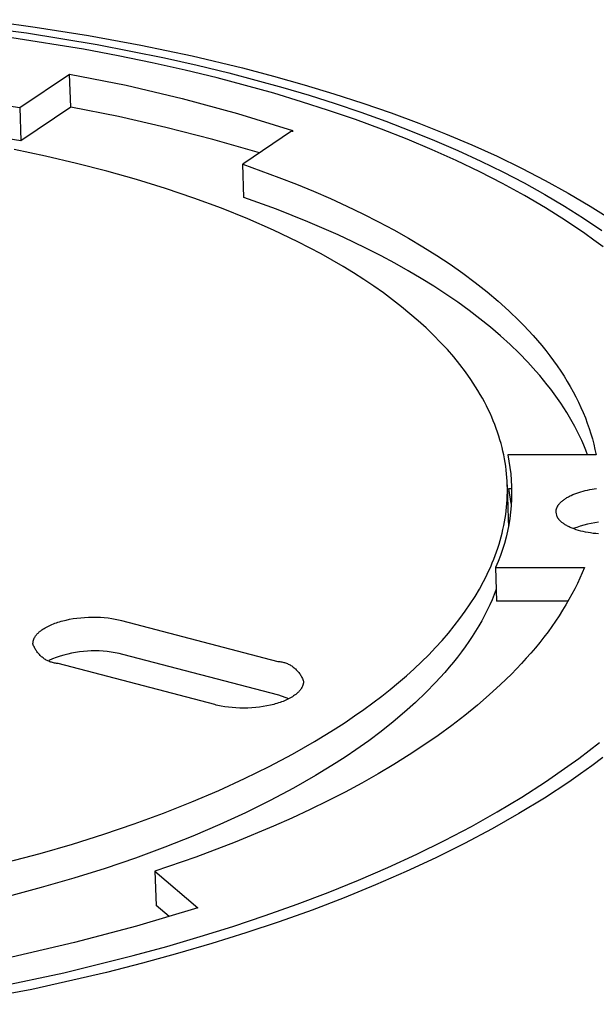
# Model space of a CAD drawing. Header units: millimetres. Extents: x 5973 to 8465, y 6091 to 7660.
# Tile 18 of 20: x 7916 to 7941, y 7320 to 7362. Entities that reach past the tile are written whole.
import ezdxf

# ---------------------------------------------------------------- set-up
doc = ezdxf.new("R2010")
doc.units = ezdxf.units.MM
doc.layers.add('Make2D$Visible$Curvas', color=7, linetype='Continuous')

msp = doc.modelspace()

# ---------------------------------------------------------------- linework, layer by layer
at = {"layer": 'Make2D$Visible$Curvas', "color": 7, "lineweight": -3, "true_color": 0xffffff}
for p, q in [((7914.354, 7362.222), (7916.702, 7361.905)), ((7913.143, 7362.065), (7916.318, 7361.651)), ((7916.702, 7361.905), (7919.012, 7361.538)), ((7918.793, 7360.941), (7915.685, 7361.442)), ((7916.318, 7361.651), (7919.376, 7361.151)), ((7919.012, 7361.538), (7921.281, 7361.12)), ((7920.296, 7360.659), (7918.793, 7360.941)), ((7919.376, 7361.151), (7922.302, 7360.572)), ((7921.281, 7361.12), (7923.504, 7360.651)), ((7921.763, 7360.357), (7920.296, 7360.659)), ((7922.302, 7360.572), (7923.711, 7360.255)), ((7923.504, 7360.651), (7925.679, 7360.132)), ((7923.191, 7360.036), (7921.763, 7360.357)), ((7924.58, 7359.698), (7923.191, 7360.036)), ((7923.711, 7360.255), (7925.082, 7359.921)), ((7925.679, 7360.132), (7927.026, 7359.778)), ((7916.027, 7358.416), (7918.19, 7359.867)), ((7918.242, 7358.43), (7918.19, 7359.867)), ((7918.19, 7359.867), (7920.634, 7359.38)), ((7925.813, 7359.374), (7924.58, 7359.698)), ((7925.082, 7359.921), (7927.422, 7359.287)), ((7927.026, 7359.778), (7928.344, 7359.406)), ((7920.634, 7359.38), (7923.06, 7358.808)), ((7927.03, 7359.031), (7925.813, 7359.374)), ((7927.422, 7359.287), (7928.569, 7358.945)), ((7928.344, 7359.406), (7929.633, 7359.015)), ((7912.721, 7358.919), (7916.027, 7358.416)), ((7923.06, 7358.808), (7925.465, 7358.153)), ((7928.229, 7358.669), (7927.03, 7359.031)), ((7928.569, 7358.945), (7929.697, 7358.586)), ((7929.633, 7359.015), (7930.891, 7358.607)), ((7916.027, 7358.416), (7916.081, 7356.978)), ((7918.242, 7358.43), (7916.081, 7356.978)), ((7920.308, 7358.022), (7918.242, 7358.43)), ((7929.409, 7358.289), (7928.229, 7358.669)), ((7930.567, 7357.89), (7929.409, 7358.289)), ((7929.697, 7358.586), (7930.806, 7358.211)), ((7930.891, 7358.607), (7932.118, 7358.181)), ((7922.36, 7357.555), (7920.308, 7358.022)), ((7925.465, 7358.153), (7927.845, 7357.414)), ((7931.7, 7357.473), (7930.567, 7357.89)), ((7930.806, 7358.211), (7931.894, 7357.82)), ((7932.118, 7358.181), (7933.314, 7357.737)), ((7916.081, 7356.978), (7912.913, 7357.464)), ((7924.399, 7357.03), (7922.36, 7357.555)), ((7932.808, 7357.038), (7931.7, 7357.473)), ((7931.894, 7357.82), (7932.958, 7357.412)), ((7933.314, 7357.737), (7934.478, 7357.276)), ((7926.422, 7356.447), (7924.399, 7357.03)), ((7927.845, 7357.414), (7925.693, 7355.955)), ((7927.845, 7357.414), (7927.846, 7357.365)), ((7933.888, 7356.585), (7932.808, 7357.038)), ((7932.958, 7357.412), (7933.998, 7356.989)), ((7934.478, 7357.276), (7935.608, 7356.797)), ((7934.937, 7356.115), (7933.888, 7356.585)), ((7933.998, 7356.989), (7935.011, 7356.55)), ((7935.608, 7356.797), (7936.705, 7356.301)), ((7935.011, 7356.55), (7935.996, 7356.097)), ((7936.705, 7356.301), (7937.767, 7355.788)), ((7925.693, 7355.955), (7927.252, 7355.39)), ((7925.742, 7354.513), (7925.693, 7355.955)), ((7935.955, 7355.628), (7934.937, 7356.115)), ((7935.996, 7356.097), (7936.952, 7355.628)), ((7937.767, 7355.788), (7938.794, 7355.258)), ((7927.252, 7355.39), (7928.012, 7355.093)), ((7936.939, 7355.125), (7935.955, 7355.628)), ((7936.952, 7355.628), (7937.877, 7355.146)), ((7928.012, 7355.093), (7928.757, 7354.786)), ((7937.888, 7354.605), (7936.939, 7355.125)), ((7937.877, 7355.146), (7938.77, 7354.65)), ((7938.794, 7355.258), (7939.786, 7354.711)), ((7927.148, 7354.006), (7925.742, 7354.513)), ((7928.757, 7354.786), (7929.487, 7354.47)), ((7929.487, 7354.47), (7930.2, 7354.145)), ((7938.8, 7354.071), (7937.888, 7354.605)), ((7938.77, 7354.65), (7939.629, 7354.141)), ((7939.786, 7354.711), (7940.74, 7354.148)), ((7930.2, 7354.145), (7930.896, 7353.811)), ((7939.672, 7353.523), (7938.8, 7354.071)), ((7939.629, 7354.141), (7940.453, 7353.619)), ((7940.74, 7354.148), (7941.657, 7353.568)), ((7928.509, 7353.467), (7927.148, 7354.006)), ((7930.896, 7353.811), (7931.575, 7353.467)), ((7940.453, 7353.619), (7941.24, 7353.086)), ((7929.822, 7352.897), (7928.509, 7353.467)), ((7931.575, 7353.467), (7932.235, 7353.115)), ((7940.505, 7352.96), (7939.672, 7353.523)), ((7930.459, 7352.601), (7929.822, 7352.897)), ((7932.235, 7353.115), (7932.875, 7352.755)), ((7932.875, 7352.755), (7933.495, 7352.386)), ((7940.905, 7352.674), (7940.505, 7352.96)), ((7931.082, 7352.297), (7930.459, 7352.601)), ((7933.495, 7352.386), (7934.095, 7352.009)), ((7941.295, 7352.385), (7940.905, 7352.674)), ((7931.69, 7351.987), (7931.082, 7352.297)), ((7932.283, 7351.669), (7931.69, 7351.987)), ((7934.095, 7352.009), (7934.673, 7351.625)), ((7932.86, 7351.344), (7932.283, 7351.669)), ((7934.673, 7351.625), (7935.229, 7351.234)), ((7933.421, 7351.013), (7932.86, 7351.344)), ((7935.229, 7351.234), (7935.762, 7350.835)), ((7933.965, 7350.675), (7933.421, 7351.013)), ((7934.492, 7350.331), (7933.965, 7350.675)), ((7935.762, 7350.835), (7936.272, 7350.43)), ((7935.001, 7349.981), (7934.492, 7350.331)), ((7936.272, 7350.43), (7936.758, 7350.019)), ((7935.492, 7349.625), (7935.001, 7349.981)), ((7936.758, 7350.019), (7937.22, 7349.602)), ((7935.965, 7349.264), (7935.492, 7349.625)), ((7937.22, 7349.602), (7937.658, 7349.179)), ((7936.418, 7348.897), (7935.965, 7349.264)), ((7936.852, 7348.526), (7936.418, 7348.897)), ((7937.658, 7349.179), (7937.867, 7348.966)), ((7937.867, 7348.966), (7938.07, 7348.752)), ((7937.267, 7348.149), (7936.852, 7348.526)), ((7938.07, 7348.752), (7938.267, 7348.536)), ((7938.267, 7348.536), (7938.457, 7348.319)), ((7937.661, 7347.768), (7937.267, 7348.149)), ((7938.457, 7348.319), (7938.641, 7348.101)), ((7938.641, 7348.101), (7938.818, 7347.882)), ((7938.036, 7347.383), (7937.661, 7347.768)), ((7938.818, 7347.882), (7938.989, 7347.662)), ((7938.989, 7347.662), (7939.154, 7347.442)), ((7938.389, 7346.994), (7938.036, 7347.383)), ((7939.154, 7347.442), (7939.312, 7347.22)), ((7939.312, 7347.22), (7939.463, 7346.997)), ((7938.559, 7346.799), (7938.389, 7346.994)), ((7938.723, 7346.602), (7938.559, 7346.799)), ((7939.463, 7346.997), (7939.608, 7346.774)), ((7939.608, 7346.774), (7939.746, 7346.55)), ((7938.881, 7346.404), (7938.723, 7346.602)), ((7939.035, 7346.206), (7938.881, 7346.404)), ((7939.746, 7346.55), (7939.878, 7346.325)), ((7939.183, 7346.007), (7939.035, 7346.206)), ((7939.326, 7345.807), (7939.183, 7346.007)), ((7939.878, 7346.325), (7940.003, 7346.1)), ((7940.003, 7346.1), (7940.122, 7345.874)), ((7939.464, 7345.607), (7939.326, 7345.807)), ((7939.596, 7345.406), (7939.464, 7345.607)), ((7940.122, 7345.874), (7940.234, 7345.648)), ((7940.234, 7345.648), (7940.339, 7345.421)), ((7939.723, 7345.204), (7939.596, 7345.406)), ((7939.845, 7345.002), (7939.723, 7345.204)), ((7940.339, 7345.421), (7940.438, 7345.194)), ((7940.438, 7345.194), (7940.53, 7344.967)), ((7939.961, 7344.799), (7939.845, 7345.002)), ((7940.072, 7344.596), (7939.961, 7344.799)), ((7940.53, 7344.967), (7940.615, 7344.739)), ((7940.615, 7344.739), (7940.695, 7344.511)), ((7940.178, 7344.392), (7940.072, 7344.596)), ((7940.278, 7344.188), (7940.178, 7344.392)), ((7940.695, 7344.511), (7940.767, 7344.282)), ((7940.767, 7344.282), (7940.833, 7344.054)), ((7940.373, 7343.984), (7940.278, 7344.188)), ((7940.462, 7343.779), (7940.373, 7343.984)), ((7940.547, 7343.574), (7940.462, 7343.779)), ((7940.833, 7344.054), (7940.893, 7343.826)), ((7940.893, 7343.826), (7940.946, 7343.597)), ((7940.992, 7343.369), (7937.171, 7343.369)), ((7937.171, 7343.369), (7937.222, 7343.096)), ((7940.626, 7343.369), (7940.547, 7343.574)), ((7940.946, 7343.597), (7940.992, 7343.369)), ((7937.222, 7343.096), (7937.264, 7342.822)), ((7937.264, 7342.822), (7937.297, 7342.547)), ((7937.297, 7342.547), (7937.32, 7342.27)), ((7937.32, 7342.27), (7937.334, 7341.993)), ((7937.324, 7341.259), (7937.214, 7341.91)), ((7937.214, 7341.91), (7937.342, 7341.91)), ((7937.337, 7341.716), (7937.332, 7341.439)), ((7937.334, 7341.993), (7937.337, 7341.716)), ((7939.992, 7341.643), (7940.075, 7341.677)), ((7940.075, 7341.677), (7940.161, 7341.709)), ((7940.161, 7341.709), (7940.249, 7341.739)), ((7940.249, 7341.739), (7940.34, 7341.767)), ((7940.34, 7341.767), (7940.434, 7341.793)), ((7940.434, 7341.793), (7940.529, 7341.817)), ((7940.529, 7341.817), (7940.625, 7341.839)), ((7940.625, 7341.839), (7940.722, 7341.859)), ((7940.722, 7341.859), (7940.82, 7341.877)), ((7940.82, 7341.877), (7940.919, 7341.892)), ((7940.919, 7341.892), (7941.017, 7341.906)), ((7937.332, 7341.439), (7937.316, 7341.162)), ((7939.376, 7341.211), (7939.385, 7341.223)), ((7939.385, 7341.223), (7939.394, 7341.234)), ((7939.394, 7341.234), (7939.412, 7341.256)), ((7939.412, 7341.256), (7939.432, 7341.278)), ((7939.432, 7341.278), (7939.453, 7341.301)), ((7939.453, 7341.301), (7939.476, 7341.323)), ((7939.476, 7341.323), (7939.499, 7341.345)), ((7939.499, 7341.345), (7939.524, 7341.366)), ((7939.524, 7341.366), (7939.55, 7341.388)), ((7939.55, 7341.388), (7939.578, 7341.409)), ((7939.578, 7341.409), (7939.606, 7341.43)), ((7939.606, 7341.43), (7939.636, 7341.451)), ((7939.636, 7341.451), (7939.667, 7341.472)), ((7939.667, 7341.472), (7939.699, 7341.492)), ((7939.699, 7341.492), (7939.732, 7341.512)), ((7939.732, 7341.512), (7939.766, 7341.532)), ((7939.766, 7341.532), (7939.801, 7341.551)), ((7939.801, 7341.551), (7939.837, 7341.571)), ((7939.837, 7341.571), (7939.875, 7341.589)), ((7939.875, 7341.589), (7939.913, 7341.608)), ((7939.913, 7341.608), (7939.992, 7341.643)), ((7937.291, 7340.886), (7937.257, 7340.61)), ((7937.316, 7341.162), (7937.291, 7340.886)), ((7939.26, 7340.913), (7939.261, 7340.923)), ((7939.26, 7340.902), (7939.26, 7340.913)), ((7939.26, 7340.891), (7939.26, 7340.902)), ((7939.26, 7340.881), (7939.26, 7340.891)), ((7939.314, 7340.678), (7939.26, 7340.881)), ((7939.261, 7340.923), (7939.262, 7340.934)), ((7939.262, 7340.934), (7939.263, 7340.945)), ((7939.263, 7340.945), (7939.264, 7340.956)), ((7939.264, 7340.956), (7939.266, 7340.967)), ((7939.266, 7340.967), (7939.268, 7340.977)), ((7939.268, 7340.977), (7939.27, 7340.988)), ((7939.27, 7340.988), (7939.273, 7340.999)), ((7939.273, 7340.999), (7939.275, 7341.01)), ((7939.275, 7341.01), (7939.278, 7341.021)), ((7939.278, 7341.021), (7939.282, 7341.032)), ((7939.282, 7341.032), (7939.285, 7341.044)), ((7939.285, 7341.044), (7939.289, 7341.055)), ((7939.289, 7341.055), (7939.294, 7341.066)), ((7939.294, 7341.066), (7939.298, 7341.077)), ((7939.298, 7341.077), (7939.303, 7341.088)), ((7939.303, 7341.088), (7939.308, 7341.099)), ((7939.308, 7341.099), (7939.314, 7341.111)), ((7939.314, 7341.111), (7939.319, 7341.122)), ((7939.319, 7341.122), (7939.325, 7341.133)), ((7939.325, 7341.133), (7939.332, 7341.144)), ((7939.332, 7341.144), (7939.338, 7341.155)), ((7939.338, 7341.155), (7939.345, 7341.167)), ((7939.345, 7341.167), (7939.353, 7341.178)), ((7939.353, 7341.178), (7939.36, 7341.189)), ((7939.36, 7341.189), (7939.368, 7341.2)), ((7939.368, 7341.2), (7939.376, 7341.211)), ((7937.257, 7340.61), (7937.212, 7340.337)), ((7939.319, 7340.668), (7939.314, 7340.678)), ((7939.325, 7340.657), (7939.319, 7340.668)), ((7939.332, 7340.646), (7939.325, 7340.657)), ((7939.338, 7340.635), (7939.332, 7340.646)), ((7939.345, 7340.624), (7939.338, 7340.635)), ((7939.352, 7340.614), (7939.345, 7340.624)), ((7939.36, 7340.603), (7939.352, 7340.614)), ((7939.368, 7340.592), (7939.36, 7340.603)), ((7939.376, 7340.581), (7939.368, 7340.592)), ((7939.384, 7340.57), (7939.376, 7340.581)), ((7939.393, 7340.559), (7939.384, 7340.57)), ((7939.402, 7340.548), (7939.393, 7340.559)), ((7939.412, 7340.538), (7939.402, 7340.548)), ((7939.421, 7340.527), (7939.412, 7340.538)), ((7939.442, 7340.505), (7939.421, 7340.527)), ((7939.464, 7340.484), (7939.442, 7340.505)), ((7939.487, 7340.462), (7939.464, 7340.484)), ((7939.512, 7340.441), (7939.487, 7340.462)), ((7939.538, 7340.42), (7939.512, 7340.441)), ((7939.565, 7340.399), (7939.538, 7340.42)), ((7939.594, 7340.378), (7939.565, 7340.399)), ((7939.624, 7340.358), (7939.594, 7340.378)), ((7940.784, 7340.396), (7940.624, 7340.361)), ((7940.944, 7340.425), (7940.784, 7340.396)), ((7941.105, 7340.449), (7940.944, 7340.425)), ((7937.159, 7340.064), (7937.096, 7339.794)), ((7937.212, 7340.337), (7937.159, 7340.064)), ((7939.656, 7340.338), (7939.624, 7340.358)), ((7939.689, 7340.318), (7939.656, 7340.338)), ((7939.723, 7340.298), (7939.689, 7340.318)), ((7939.758, 7340.278), (7939.723, 7340.298)), ((7939.795, 7340.259), (7939.758, 7340.278)), ((7939.833, 7340.241), (7939.795, 7340.259)), ((7939.873, 7340.222), (7939.833, 7340.241)), ((7939.913, 7340.204), (7939.873, 7340.222)), ((7939.955, 7340.187), (7939.913, 7340.204)), ((7939.998, 7340.17), (7939.955, 7340.187)), ((7940.042, 7340.153), (7939.998, 7340.17)), ((7940.155, 7340.225), (7940.002, 7340.169)), ((7940.134, 7340.122), (7940.042, 7340.153)), ((7940.23, 7340.092), (7940.134, 7340.122)), ((7940.31, 7340.276), (7940.155, 7340.225)), ((7940.329, 7340.065), (7940.23, 7340.092)), ((7940.466, 7340.321), (7940.31, 7340.276)), ((7940.432, 7340.04), (7940.329, 7340.065)), ((7940.538, 7340.017), (7940.432, 7340.04)), ((7940.624, 7340.361), (7940.466, 7340.321)), ((7940.646, 7339.997), (7940.538, 7340.017)), ((7940.756, 7339.98), (7940.646, 7339.997)), ((7940.868, 7339.965), (7940.756, 7339.98)), ((7940.981, 7339.953), (7940.868, 7339.965)), ((7941.095, 7339.943), (7940.981, 7339.953)), ((7937.024, 7339.527), (7936.942, 7339.262)), ((7937.096, 7339.794), (7937.024, 7339.527)), ((7936.942, 7339.262), (7936.851, 7339)), ((7936.752, 7338.741), (7936.643, 7338.486)), ((7936.851, 7339), (7936.752, 7338.741)), ((7936.643, 7338.486), (7936.687, 7337.021)), ((7936.643, 7338.486), (7940.488, 7338.486)), ((7940.394, 7338.254), (7940.292, 7338.023)), ((7940.488, 7338.486), (7940.394, 7338.254)), ((7940.292, 7338.023), (7940.185, 7337.791)), ((7940.07, 7337.558), (7939.949, 7337.326)), ((7940.185, 7337.791), (7940.07, 7337.558)), ((7939.783, 7337.021), (7936.687, 7337.021)), ((7939.821, 7337.094), (7939.687, 7336.862)), ((7939.949, 7337.326), (7939.821, 7337.094)), ((7939.546, 7336.629), (7939.398, 7336.397)), ((7939.687, 7336.862), (7939.546, 7336.629)), ((7939.243, 7336.165), (7939.081, 7335.933)), ((7939.398, 7336.397), (7939.243, 7336.165)), ((7938.913, 7335.701), (7938.738, 7335.47)), ((7939.081, 7335.933), (7938.913, 7335.701)), ((7938.738, 7335.47), (7938.556, 7335.239)), ((7938.368, 7335.009), (7938.173, 7334.778)), ((7938.556, 7335.239), (7938.368, 7335.009)), ((7937.971, 7334.549), (7937.762, 7334.32)), ((7938.173, 7334.778), (7937.971, 7334.549)), ((7937.762, 7334.32), (7937.325, 7333.864)), ((7937.325, 7333.864), (7936.861, 7333.411)), ((7936.861, 7333.411), (7936.371, 7332.962)), ((7936.371, 7332.962), (7935.855, 7332.516)), ((7935.855, 7332.516), (7935.313, 7332.075)), ((7935.313, 7332.075), (7934.747, 7331.639)), ((7934.747, 7331.639), (7934.155, 7331.208)), ((7934.155, 7331.208), (7933.54, 7330.782)), ((7933.54, 7330.782), (7932.901, 7330.363)), ((7940.244, 7330.212), (7940.697, 7330.556)), ((7940.697, 7330.556), (7941.137, 7330.903)), ((7932.901, 7330.363), (7932.239, 7329.95)), ((7939.777, 7329.871), (7940.244, 7330.212)), ((7941.286, 7330.251), (7940.808, 7329.892)), ((7932.239, 7329.95), (7931.554, 7329.544)), ((7938.805, 7329.198), (7939.777, 7329.871)), ((7940.808, 7329.892), (7940.316, 7329.538)), ((7931.554, 7329.544), (7930.848, 7329.145)), ((7940.316, 7329.538), (7939.809, 7329.186)), ((7930.848, 7329.145), (7930.121, 7328.754)), ((7937.782, 7328.54), (7938.805, 7329.198)), ((7939.809, 7329.186), (7938.757, 7328.495)), ((7930.121, 7328.754), (7929.374, 7328.371)), ((7936.71, 7327.896), (7937.782, 7328.54)), ((7938.757, 7328.495), (7937.653, 7327.821)), ((7928.607, 7327.996), (7927.822, 7327.629)), ((7929.374, 7328.371), (7928.607, 7327.996)), ((7927.822, 7327.629), (7927.019, 7327.272)), ((7935.592, 7327.268), (7936.71, 7327.896)), ((7937.653, 7327.821), (7936.499, 7327.163)), ((7927.019, 7327.272), (7925.365, 7326.585)), ((7934.429, 7326.658), (7935.592, 7327.268)), ((7936.499, 7327.163), (7935.298, 7326.525)), ((7925.365, 7326.585), (7923.65, 7325.936)), ((7933.225, 7326.066), (7934.429, 7326.658)), ((7935.298, 7326.525), (7934.053, 7325.906)), ((7923.65, 7325.936), (7921.883, 7325.327)), ((7931.981, 7325.492), (7933.225, 7326.066)), ((7934.053, 7325.906), (7932.767, 7325.307)), ((7930.7, 7324.938), (7931.981, 7325.492)), ((7921.883, 7325.327), (7923.742, 7323.745)), ((7921.883, 7325.327), (7921.936, 7323.845)), ((7932.767, 7325.307), (7931.443, 7324.73)), ((7929.386, 7324.405), (7930.7, 7324.938)), ((7931.443, 7324.73), (7930.083, 7324.175)), ((7928.04, 7323.894), (7929.386, 7324.405)), ((7930.083, 7324.175), (7928.691, 7323.643)), ((7923.742, 7323.745), (7921.081, 7322.944)), ((7922.508, 7323.358), (7921.936, 7323.845)), ((7926.667, 7323.403), (7928.04, 7323.894)), ((7925.267, 7322.935), (7926.667, 7323.403)), ((7928.691, 7323.643), (7927.271, 7323.135)), ((7921.081, 7322.944), (7918.396, 7322.229)), ((7923.846, 7322.49), (7925.267, 7322.935)), ((7927.271, 7323.135), (7925.825, 7322.65)), ((7922.405, 7322.068), (7923.846, 7322.49)), ((7925.825, 7322.65), (7924.356, 7322.189)), ((7918.396, 7322.229), (7915.689, 7321.6)), ((7920.947, 7321.669), (7922.405, 7322.068)), ((7924.356, 7322.189), (7922.868, 7321.753)), ((7917.94, 7320.928), (7920.947, 7321.669)), ((7922.868, 7321.753), (7921.349, 7321.338)), ((7921.349, 7321.338), (7919.788, 7320.941)), ((7914.788, 7320.261), (7917.94, 7320.928)), ((7919.788, 7320.941), (7916.546, 7320.206)), ((7916.546, 7320.206), (7913.159, 7319.558))]:
    msp.add_line(p, q, dxfattribs=at)
at = {"layer": 'Make2D$Visible$Curvas', "color": 7, "lineweight": -3, "true_color": 0xf4f4f4}
for p, q in [((7917.151, 7356.309), (7915.794, 7356.595)), ((7918.488, 7355.996), (7917.151, 7356.309)), ((7919.803, 7355.658), (7918.488, 7355.996)), ((7921.091, 7355.294), (7919.803, 7355.658)), ((7922.35, 7354.905), (7921.091, 7355.294)), ((7923.575, 7354.491), (7922.35, 7354.905)), ((7924.763, 7354.052), (7923.575, 7354.491)), ((7925.911, 7353.59), (7924.763, 7354.052)), ((7927.015, 7353.105), (7925.911, 7353.59)), ((7928.073, 7352.599), (7927.015, 7353.105)), ((7928.583, 7352.338), (7928.073, 7352.599)), ((7929.08, 7352.072), (7928.583, 7352.338)), ((7929.565, 7351.801), (7929.08, 7352.072)), ((7930.036, 7351.526), (7929.565, 7351.801)), ((7930.493, 7351.246), (7930.036, 7351.526)), ((7930.936, 7350.961), (7930.493, 7351.246)), ((7931.365, 7350.673), (7930.936, 7350.961)), ((7931.78, 7350.381), (7931.365, 7350.673)), ((7932.18, 7350.085), (7931.78, 7350.381)), ((7932.565, 7349.785), (7932.18, 7350.085)), ((7932.934, 7349.482), (7932.565, 7349.785)), ((7933.289, 7349.176), (7932.934, 7349.482)), ((7933.628, 7348.867), (7933.289, 7349.176)), ((7933.952, 7348.555), (7933.628, 7348.867)), ((7934.26, 7348.241), (7933.952, 7348.555)), ((7934.553, 7347.924), (7934.26, 7348.241)), ((7934.829, 7347.606), (7934.553, 7347.924)), ((7935.09, 7347.285), (7934.829, 7347.606)), ((7935.335, 7346.962), (7935.09, 7347.285)), ((7935.564, 7346.638), (7935.335, 7346.962)), ((7935.673, 7346.476), (7935.564, 7346.638)), ((7935.778, 7346.313), (7935.673, 7346.476)), ((7935.879, 7346.15), (7935.778, 7346.313)), ((7935.975, 7345.987), (7935.879, 7346.15)), ((7936.068, 7345.824), (7935.975, 7345.987)), ((7936.157, 7345.66), (7936.068, 7345.824)), ((7936.242, 7345.496), (7936.157, 7345.66)), ((7936.323, 7345.332), (7936.242, 7345.496)), ((7936.401, 7345.168), (7936.323, 7345.332)), ((7936.474, 7345.004), (7936.401, 7345.168)), ((7936.543, 7344.84), (7936.474, 7345.004)), ((7936.609, 7344.675), (7936.543, 7344.84)), ((7936.671, 7344.511), (7936.609, 7344.675)), ((7936.729, 7344.347), (7936.671, 7344.511)), ((7936.783, 7344.182), (7936.729, 7344.347)), ((7936.833, 7344.018), (7936.783, 7344.182)), ((7936.88, 7343.854), (7936.833, 7344.018)), ((7936.922, 7343.69), (7936.88, 7343.854)), ((7936.961, 7343.526), (7936.922, 7343.69)), ((7936.997, 7343.362), (7936.961, 7343.526)), ((7937.028, 7343.199), (7936.997, 7343.362)), ((7937.057, 7343.035), (7937.028, 7343.199)), ((7937.081, 7342.872), (7937.057, 7343.035)), ((7937.102, 7342.709), (7937.081, 7342.872)), ((7937.119, 7342.547), (7937.102, 7342.709)), ((7937.132, 7342.384), (7937.119, 7342.547)), ((7937.143, 7342.222), (7937.132, 7342.384)), ((7937.149, 7342.06), (7937.143, 7342.222)), ((7937.148, 7341.583), (7937.152, 7341.742)), ((7937.152, 7341.901), (7937.149, 7342.06)), ((7937.149, 7342.06), (7937.193, 7340.6)), ((7937.152, 7341.742), (7937.152, 7341.901)), ((7937.117, 7341.103), (7937.131, 7341.263)), ((7937.131, 7341.263), (7937.141, 7341.423)), ((7937.141, 7341.423), (7937.148, 7341.583)), ((7937.08, 7340.782), (7937.1, 7340.942)), ((7937.1, 7340.942), (7937.117, 7341.103)), ((7936.997, 7340.298), (7937.028, 7340.459)), ((7937.028, 7340.459), (7937.056, 7340.621)), ((7937.056, 7340.621), (7937.08, 7340.782)), ((7937.193, 7340.6), (7937.196, 7340.267)), ((7936.884, 7339.813), (7936.925, 7339.975)), ((7936.925, 7339.975), (7936.963, 7340.137)), ((7936.963, 7340.137), (7936.997, 7340.298)), ((7936.791, 7339.49), (7936.839, 7339.651)), ((7936.839, 7339.651), (7936.884, 7339.813)), ((7936.625, 7339.004), (7936.684, 7339.166)), ((7936.684, 7339.166), (7936.739, 7339.328)), ((7936.739, 7339.328), (7936.791, 7339.49)), ((7936.429, 7338.518), (7936.498, 7338.68)), ((7936.498, 7338.68), (7936.563, 7338.842)), ((7936.563, 7338.842), (7936.625, 7339.004)), ((7936.28, 7338.195), (7936.356, 7338.356)), ((7936.356, 7338.356), (7936.429, 7338.518)), ((7935.941, 7337.549), (7936.117, 7337.872)), ((7936.117, 7337.872), (7936.2, 7338.033)), ((7936.2, 7338.033), (7936.28, 7338.195)), ((7935.751, 7337.228), (7935.941, 7337.549)), ((7936.671, 7337.544), (7936.583, 7337.316)), ((7935.547, 7336.908), (7935.751, 7337.228)), ((7936.488, 7337.088), (7936.386, 7336.86)), ((7936.583, 7337.316), (7936.488, 7337.088)), ((7935.099, 7336.27), (7935.33, 7336.588)), ((7935.33, 7336.588), (7935.547, 7336.908)), ((7936.277, 7336.632), (7936.161, 7336.405)), ((7936.386, 7336.86), (7936.277, 7336.632)), ((7917.617, 7336.091), (7917.684, 7336.113)), ((7917.684, 7336.113), (7917.753, 7336.135)), ((7917.753, 7336.135), (7917.822, 7336.155)), ((7917.822, 7336.155), (7917.891, 7336.174)), ((7917.891, 7336.174), (7918.035, 7336.209)), ((7918.035, 7336.209), (7918.186, 7336.241)), ((7918.186, 7336.241), (7918.343, 7336.268)), ((7918.343, 7336.268), (7918.505, 7336.292)), ((7918.505, 7336.292), (7918.671, 7336.311)), ((7918.671, 7336.311), (7918.841, 7336.324)), ((7918.841, 7336.324), (7919.012, 7336.333)), ((7919.012, 7336.333), (7919.184, 7336.337)), ((7919.184, 7336.337), (7919.355, 7336.335)), ((7919.355, 7336.335), (7919.525, 7336.328)), ((7919.525, 7336.328), (7919.692, 7336.316)), ((7919.692, 7336.316), (7919.854, 7336.299)), ((7919.854, 7336.299), (7920.012, 7336.277)), ((7920.012, 7336.277), (7920.163, 7336.251)), ((7920.163, 7336.251), (7920.236, 7336.237)), ((7920.236, 7336.237), (7920.308, 7336.221)), ((7920.308, 7336.221), (7920.377, 7336.205)), ((7920.377, 7336.205), (7920.444, 7336.187)), ((7920.444, 7336.187), (7927.21, 7334.417)), ((7934.854, 7335.954), (7935.099, 7336.27)), ((7936.039, 7336.178), (7935.909, 7335.951)), ((7936.161, 7336.405), (7936.039, 7336.178)), ((7916.839, 7335.66), (7916.858, 7335.677)), ((7916.858, 7335.677), (7916.877, 7335.694)), ((7916.877, 7335.694), (7916.897, 7335.712)), ((7916.897, 7335.712), (7916.918, 7335.729)), ((7916.918, 7335.729), (7916.94, 7335.746)), ((7916.94, 7335.746), (7916.962, 7335.762)), ((7916.962, 7335.762), (7916.984, 7335.779)), ((7916.984, 7335.779), (7917.031, 7335.812)), ((7917.031, 7335.812), (7917.081, 7335.844)), ((7917.081, 7335.844), (7917.133, 7335.875)), ((7917.133, 7335.875), (7917.187, 7335.905)), ((7917.187, 7335.905), (7917.243, 7335.935)), ((7917.243, 7335.935), (7917.301, 7335.963)), ((7917.301, 7335.963), (7917.361, 7335.991)), ((7917.361, 7335.991), (7917.423, 7336.017)), ((7917.423, 7336.017), (7917.486, 7336.043)), ((7917.486, 7336.043), (7917.551, 7336.068)), ((7917.551, 7336.068), (7917.617, 7336.091)), ((7934.596, 7335.639), (7934.854, 7335.954)), ((7935.773, 7335.725), (7935.63, 7335.499)), ((7935.909, 7335.951), (7935.773, 7335.725)), ((7916.605, 7335.237), (7916.606, 7335.246)), ((7916.606, 7335.246), (7916.607, 7335.255)), ((7916.607, 7335.255), (7916.608, 7335.264)), ((7916.608, 7335.264), (7916.61, 7335.273)), ((7916.61, 7335.273), (7916.611, 7335.282)), ((7916.611, 7335.282), (7916.613, 7335.29)), ((7916.613, 7335.29), (7916.615, 7335.299)), ((7916.615, 7335.299), (7916.617, 7335.308)), ((7916.617, 7335.308), (7916.62, 7335.318)), ((7916.62, 7335.318), (7916.622, 7335.327)), ((7916.622, 7335.327), (7916.625, 7335.336)), ((7916.625, 7335.336), (7916.628, 7335.345)), ((7916.628, 7335.345), (7916.631, 7335.354)), ((7916.631, 7335.354), (7916.637, 7335.372)), ((7916.637, 7335.372), (7916.644, 7335.39)), ((7916.644, 7335.39), (7916.652, 7335.408)), ((7916.652, 7335.408), (7916.661, 7335.426)), ((7916.661, 7335.426), (7916.67, 7335.445)), ((7916.67, 7335.445), (7916.68, 7335.463)), ((7916.68, 7335.463), (7916.691, 7335.481)), ((7916.691, 7335.481), (7916.703, 7335.499)), ((7916.703, 7335.499), (7916.715, 7335.517)), ((7916.715, 7335.517), (7916.728, 7335.535)), ((7916.728, 7335.535), (7916.742, 7335.553)), ((7916.742, 7335.553), (7916.756, 7335.571)), ((7916.756, 7335.571), (7916.772, 7335.589)), ((7916.772, 7335.589), (7916.787, 7335.607)), ((7916.787, 7335.607), (7916.804, 7335.625)), ((7916.804, 7335.625), (7916.821, 7335.642)), ((7916.821, 7335.642), (7916.839, 7335.66)), ((7934.042, 7335.016), (7934.326, 7335.327)), ((7934.326, 7335.327), (7934.596, 7335.639)), ((7935.48, 7335.274), (7935.324, 7335.049)), ((7935.63, 7335.499), (7935.48, 7335.274)), ((7916.603, 7335.21), (7916.604, 7335.219)), ((7916.603, 7335.201), (7916.603, 7335.21)), ((7916.603, 7335.193), (7916.603, 7335.201)), ((7916.603, 7335.184), (7916.603, 7335.193)), ((7916.603, 7335.175), (7916.603, 7335.184)), ((7916.617, 7335.135), (7916.603, 7335.175)), ((7916.604, 7335.228), (7916.605, 7335.237)), ((7916.604, 7335.219), (7916.604, 7335.228)), ((7916.632, 7335.096), (7916.617, 7335.135)), ((7916.649, 7335.057), (7916.632, 7335.096)), ((7916.666, 7335.019), (7916.649, 7335.057)), ((7916.685, 7334.981), (7916.666, 7335.019)), ((7916.705, 7334.944), (7916.685, 7334.981)), ((7916.727, 7334.908), (7916.705, 7334.944)), ((7916.749, 7334.872), (7916.727, 7334.908)), ((7916.773, 7334.838), (7916.749, 7334.872)), ((7916.798, 7334.804), (7916.773, 7334.838)), ((7918.615, 7334.829), (7918.444, 7334.803)), ((7918.786, 7334.848), (7918.615, 7334.829)), ((7918.958, 7334.862), (7918.786, 7334.848)), ((7919.13, 7334.87), (7918.958, 7334.862)), ((7919.303, 7334.872), (7919.13, 7334.87)), ((7919.475, 7334.868), (7919.303, 7334.872)), ((7919.647, 7334.858), (7919.475, 7334.868)), ((7919.819, 7334.842), (7919.647, 7334.858)), ((7919.99, 7334.82), (7919.819, 7334.842)), ((7920.16, 7334.793), (7919.99, 7334.82)), ((7933.745, 7334.707), (7934.042, 7335.016)), ((7935.161, 7334.826), (7934.991, 7334.602)), ((7935.324, 7335.049), (7935.161, 7334.826)), ((7916.825, 7334.771), (7916.798, 7334.804)), ((7916.852, 7334.739), (7916.825, 7334.771)), ((7916.88, 7334.708), (7916.852, 7334.739)), ((7916.91, 7334.678), (7916.88, 7334.708)), ((7916.94, 7334.648), (7916.91, 7334.678)), ((7916.971, 7334.62), (7916.94, 7334.648)), ((7917.004, 7334.593), (7916.971, 7334.62)), ((7917.037, 7334.567), (7917.004, 7334.593)), ((7917.071, 7334.543), (7917.037, 7334.567)), ((7917.106, 7334.519), (7917.071, 7334.543)), ((7917.142, 7334.497), (7917.106, 7334.519)), ((7917.178, 7334.476), (7917.142, 7334.497)), ((7917.215, 7334.456), (7917.178, 7334.476)), ((7917.253, 7334.437), (7917.215, 7334.456)), ((7917.292, 7334.42), (7917.253, 7334.437)), ((7917.449, 7334.528), (7917.289, 7334.462)), ((7917.33, 7334.404), (7917.292, 7334.42)), ((7917.37, 7334.389), (7917.33, 7334.404)), ((7917.61, 7334.588), (7917.449, 7334.528)), ((7917.774, 7334.643), (7917.61, 7334.588)), ((7917.939, 7334.691), (7917.774, 7334.643)), ((7918.106, 7334.734), (7917.939, 7334.691)), ((7918.275, 7334.772), (7918.106, 7334.734)), ((7918.444, 7334.803), (7918.275, 7334.772)), ((7920.329, 7334.759), (7920.16, 7334.793)), ((7920.497, 7334.72), (7920.329, 7334.759)), ((7927.259, 7332.947), (7920.497, 7334.72)), ((7927.21, 7334.417), (7927.252, 7334.414)), ((7927.252, 7334.414), (7927.295, 7334.409)), ((7927.295, 7334.409), (7927.337, 7334.402)), ((7927.337, 7334.402), (7927.379, 7334.395)), ((7927.379, 7334.395), (7927.421, 7334.385)), ((7933.114, 7334.097), (7933.436, 7334.401)), ((7933.436, 7334.401), (7933.745, 7334.707)), ((7934.991, 7334.602), (7934.814, 7334.38)), ((7917.41, 7334.376), (7917.37, 7334.389)), ((7917.45, 7334.364), (7917.41, 7334.376)), ((7917.491, 7334.353), (7917.45, 7334.364)), ((7917.532, 7334.344), (7917.491, 7334.353)), ((7917.574, 7334.336), (7917.532, 7334.344)), ((7917.615, 7334.33), (7917.574, 7334.336)), ((7917.657, 7334.325), (7917.615, 7334.33)), ((7917.699, 7334.322), (7917.657, 7334.325)), ((7924.474, 7332.543), (7917.699, 7334.322)), ((7927.421, 7334.385), (7927.462, 7334.375)), ((7927.462, 7334.375), (7927.503, 7334.363)), ((7927.503, 7334.363), (7927.543, 7334.349)), ((7927.543, 7334.349), (7927.583, 7334.334)), ((7927.583, 7334.334), (7927.623, 7334.318)), ((7927.623, 7334.318), (7927.662, 7334.301)), ((7927.662, 7334.301), (7927.7, 7334.282)), ((7927.7, 7334.282), (7927.737, 7334.262)), ((7927.737, 7334.262), (7927.774, 7334.24)), ((7927.774, 7334.24), (7927.81, 7334.218)), ((7927.81, 7334.218), (7927.846, 7334.194)), ((7927.846, 7334.194), (7927.88, 7334.169)), ((7927.88, 7334.169), (7927.914, 7334.143)), ((7927.914, 7334.143), (7927.947, 7334.115)), ((7927.947, 7334.115), (7927.978, 7334.087)), ((7927.978, 7334.087), (7928.009, 7334.057)), ((7928.009, 7334.057), (7928.039, 7334.027)), ((7928.039, 7334.027), (7928.068, 7333.995)), ((7928.068, 7333.995), (7928.095, 7333.963)), ((7932.78, 7333.796), (7933.114, 7334.097)), ((7934.631, 7334.159), (7934.442, 7333.938)), ((7934.814, 7334.38), (7934.631, 7334.159)), ((7928.095, 7333.963), (7928.122, 7333.929)), ((7928.122, 7333.929), (7928.147, 7333.895)), ((7928.147, 7333.895), (7928.171, 7333.86)), ((7928.171, 7333.86), (7928.194, 7333.824)), ((7928.194, 7333.824), (7928.216, 7333.787)), ((7928.216, 7333.787), (7928.236, 7333.75)), ((7928.236, 7333.75), (7928.255, 7333.712)), ((7928.255, 7333.712), (7928.273, 7333.673)), ((7928.273, 7333.673), (7928.289, 7333.634)), ((7928.289, 7333.634), (7928.305, 7333.594)), ((7928.305, 7333.594), (7928.318, 7333.553)), ((7928.318, 7333.553), (7928.318, 7333.545)), ((7928.318, 7333.545), (7928.319, 7333.536)), ((7932.435, 7333.497), (7932.78, 7333.796)), ((7934.246, 7333.719), (7934.044, 7333.5)), ((7934.442, 7333.938), (7934.246, 7333.719)), ((7928.134, 7333.121), (7928.117, 7333.104)), ((7928.149, 7333.139), (7928.134, 7333.121)), ((7928.165, 7333.157), (7928.149, 7333.139)), ((7928.179, 7333.175), (7928.165, 7333.157)), ((7928.193, 7333.193), (7928.179, 7333.175)), ((7928.206, 7333.211), (7928.193, 7333.193)), ((7928.218, 7333.229), (7928.206, 7333.211)), ((7928.23, 7333.247), (7928.218, 7333.229)), ((7928.241, 7333.265), (7928.23, 7333.247)), ((7928.251, 7333.284), (7928.241, 7333.265)), ((7928.26, 7333.302), (7928.251, 7333.284)), ((7928.269, 7333.32), (7928.26, 7333.302)), ((7928.277, 7333.338), (7928.269, 7333.32)), ((7928.284, 7333.356), (7928.277, 7333.338)), ((7928.291, 7333.375), (7928.284, 7333.356)), ((7928.297, 7333.393), (7928.291, 7333.375)), ((7928.299, 7333.402), (7928.297, 7333.393)), ((7928.302, 7333.411), (7928.299, 7333.402)), ((7928.304, 7333.42), (7928.302, 7333.411)), ((7928.306, 7333.429), (7928.304, 7333.42)), ((7928.308, 7333.438), (7928.306, 7333.429)), ((7928.31, 7333.447), (7928.308, 7333.438)), ((7928.312, 7333.456), (7928.31, 7333.447)), ((7928.313, 7333.465), (7928.312, 7333.456)), ((7928.314, 7333.474), (7928.313, 7333.465)), ((7928.315, 7333.483), (7928.314, 7333.474)), ((7928.316, 7333.492), (7928.315, 7333.483)), ((7928.317, 7333.5), (7928.316, 7333.492)), ((7928.318, 7333.509), (7928.317, 7333.5)), ((7928.319, 7333.536), (7928.318, 7333.527)), ((7928.318, 7333.527), (7928.318, 7333.518)), ((7928.318, 7333.518), (7928.318, 7333.509)), ((7931.708, 7332.909), (7932.077, 7333.202)), ((7932.077, 7333.202), (7932.435, 7333.497)), ((7934.044, 7333.5), (7933.62, 7333.066)), ((7927.69, 7332.798), (7927.259, 7332.947)), ((7927.435, 7332.685), (7927.37, 7332.661)), ((7927.498, 7332.711), (7927.435, 7332.685)), ((7927.56, 7332.738), (7927.498, 7332.711)), ((7927.62, 7332.765), (7927.56, 7332.738)), ((7927.678, 7332.794), (7927.62, 7332.765)), ((7927.734, 7332.823), (7927.678, 7332.794)), ((7927.788, 7332.854), (7927.734, 7332.823)), ((7927.84, 7332.885), (7927.788, 7332.854)), ((7927.89, 7332.917), (7927.84, 7332.885)), ((7927.937, 7332.949), (7927.89, 7332.917)), ((7927.96, 7332.966), (7927.937, 7332.949)), ((7927.982, 7332.983), (7927.96, 7332.966)), ((7928.003, 7333), (7927.982, 7332.983)), ((7928.024, 7333.017), (7928.003, 7333)), ((7928.044, 7333.034), (7928.024, 7333.017)), ((7928.063, 7333.051), (7928.044, 7333.034)), ((7928.082, 7333.068), (7928.063, 7333.051)), ((7928.1, 7333.086), (7928.082, 7333.068)), ((7928.117, 7333.104), (7928.1, 7333.086)), ((7931.327, 7332.62), (7931.708, 7332.909)), ((7933.62, 7333.066), (7933.172, 7332.637)), ((7924.542, 7332.526), (7924.474, 7332.543)), ((7924.612, 7332.509), (7924.542, 7332.526)), ((7924.683, 7332.494), (7924.612, 7332.509)), ((7924.756, 7332.479), (7924.683, 7332.494)), ((7924.908, 7332.453), (7924.756, 7332.479)), ((7925.066, 7332.431), (7924.908, 7332.453)), ((7925.228, 7332.414), (7925.066, 7332.431)), ((7925.395, 7332.401), (7925.228, 7332.414)), ((7925.565, 7332.394), (7925.395, 7332.401)), ((7925.737, 7332.392), (7925.565, 7332.394)), ((7925.909, 7332.396), (7925.737, 7332.392)), ((7926.08, 7332.404), (7925.909, 7332.396)), ((7926.25, 7332.418), (7926.08, 7332.404)), ((7926.416, 7332.437), (7926.25, 7332.418)), ((7926.578, 7332.46), (7926.416, 7332.437)), ((7926.735, 7332.488), (7926.578, 7332.46)), ((7926.886, 7332.519), (7926.735, 7332.488)), ((7927.03, 7332.555), (7926.886, 7332.519)), ((7927.1, 7332.574), (7927.03, 7332.555)), ((7927.169, 7332.594), (7927.1, 7332.574)), ((7927.237, 7332.615), (7927.169, 7332.594)), ((7927.304, 7332.637), (7927.237, 7332.615)), ((7927.37, 7332.661), (7927.304, 7332.637)), ((7930.534, 7332.052), (7930.936, 7332.334)), ((7930.936, 7332.334), (7931.327, 7332.62)), ((7933.172, 7332.637), (7932.7, 7332.214)), ((7930.12, 7331.772), (7930.534, 7332.052)), ((7932.7, 7332.214), (7932.204, 7331.795)), ((7928.793, 7330.941), (7929.691, 7331.493)), ((7929.691, 7331.493), (7930.12, 7331.772)), ((7932.204, 7331.795), (7931.685, 7331.383)), ((7931.685, 7331.383), (7931.144, 7330.978)), ((7927.838, 7330.396), (7928.793, 7330.941)), ((7930.582, 7330.579), (7930.168, 7330.298)), ((7931.144, 7330.978), (7930.582, 7330.579)), ((7926.829, 7329.86), (7927.838, 7330.396)), ((7930.168, 7330.298), (7929.739, 7330.019)), ((7925.765, 7329.335), (7926.829, 7329.86)), ((7929.739, 7330.019), (7928.841, 7329.466)), ((7924.647, 7328.823), (7925.765, 7329.335)), ((7928.841, 7329.466), (7927.888, 7328.921)), ((7927.888, 7328.921), (7926.879, 7328.384)), ((7923.477, 7328.325), (7924.647, 7328.823)), ((7922.256, 7327.842), (7923.477, 7328.325)), ((7926.879, 7328.384), (7925.815, 7327.859)), ((7920.987, 7327.376), (7922.256, 7327.842)), ((7925.815, 7327.859), (7924.698, 7327.346)), ((7919.671, 7326.928), (7920.987, 7327.376)), ((7924.698, 7327.346), (7923.529, 7326.847)), ((7918.31, 7326.501), (7919.671, 7326.928)), ((7923.529, 7326.847), (7922.309, 7326.363)), ((7916.909, 7326.095), (7918.31, 7326.501)), ((7922.309, 7326.363), (7921.04, 7325.897)), ((7915.469, 7325.712), (7916.909, 7326.095)), ((7921.04, 7325.897), (7919.724, 7325.449)), ((7919.724, 7325.449), (7918.365, 7325.021)), ((7918.365, 7325.021), (7916.964, 7324.614)), ((7916.964, 7324.614), (7915.525, 7324.231))]:
    msp.add_line(p, q, dxfattribs=at)

doc.saveas('drawing.dxf')
